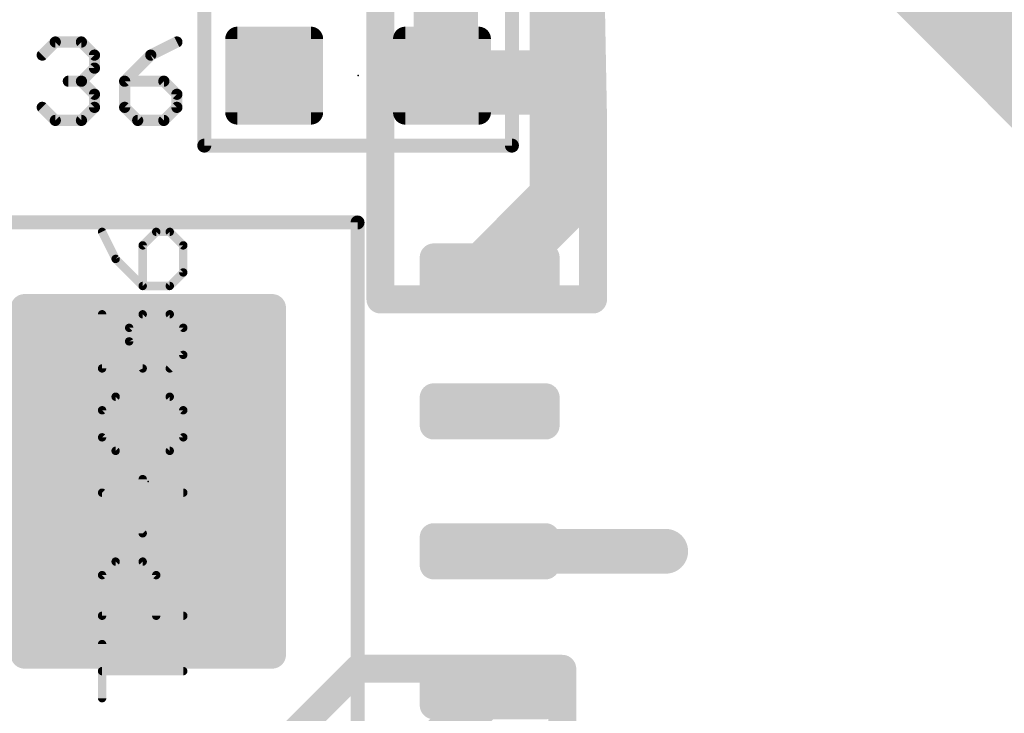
# Model space of a CAD drawing. Extents: x -10 to 150, y -20 to 180.
# Tile 58 of 70: x 23.14 to 32.08, y 144.66 to 150.95. Entities that reach past the tile are written whole.
import ezdxf

# ---------------------------------------------------------------- set-up
doc = ezdxf.new("R2010")
doc.units = 0
for name, color, linetype in [('1', 12, 'CONTINUOUS'), ('18', 110, 'CONTINUOUS'), ('21', 253, 'CONTINUOUS'), ('23', 53, 'CONTINUOUS'), ('25', 253, 'CONTINUOUS')]:
    doc.layers.add(name, color=color, linetype=linetype)

# ---------------------------------------------------------------- blocks, each defined once
blk = doc.blocks.new('RECT142240X142240R25')
at = {"const_width": 0.1111}
blk.add_lwpolyline([(0.3889, -0.3334), (0.3889, 0.3334, 0.4142), (0.3334, 0.3889), (-0.3334, 0.3889, 0.4142), (-0.3889, 0.3334), (-0.3889, -0.3334, 0.4142), (-0.3334, -0.3889), (0.3334, -0.3889, 0.4142)], format="xyb", close=True, dxfattribs=at)
blk.add_solid([(-0.3588, -0.3588), (0.3588, -0.3588), (-0.3588, 0.3588), (0.3588, 0.3588)])
blk = doc.blocks.new('RECT203200X81600R50')
at = {"const_width": 0.1275}
blk.add_lwpolyline([(0.5713, -0.1275), (0.5713, 0.1275, 0.4142), (0.5075, 0.1913), (-0.5075, 0.1913, 0.4142), (-0.5713, 0.1275), (-0.5713, -0.1275, 0.4142), (-0.5075, -0.1913), (0.5075, -0.1913, 0.4142)], format="xyb", close=True, dxfattribs=at)
blk.add_solid([(-0.5329, -0.1529), (0.5329, -0.1529), (-0.5329, 0.1529), (0.5329, 0.1529)])
blk = doc.blocks.new('RECT400000X544000R10')
at = {"const_width": 0.125}
blk.add_lwpolyline([(1.1875, -1.575), (1.1875, 1.575, 0.4142), (1.125, 1.6375), (-1.125, 1.6375, 0.4142), (-1.1875, 1.575), (-1.1875, -1.575, 0.4142), (-1.125, -1.6375), (1.125, -1.6375, 0.4142)], format="xyb", close=True, dxfattribs=at)
blk.add_solid([(-1.1504, -1.6004), (1.1504, -1.6004), (-1.1504, 1.6004), (1.1504, 1.6004)])
blk = doc.blocks.new('ROUNDV')
at = {"const_width": 0.5}
blk.add_lwpolyline([(0, -0.25, 1), (0, 0.25, 1), (0, -0.25)], format="xyb", dxfattribs=at)

msp = doc.modelspace()

# ---------------------------------------------------------------- linework, layer by layer
at = {"layer": '1'}
for points, const_width in [([(26.416, 148.4122), (26.416, 156.6164)], 0.254), ([(28.0645, 150.3807), (28.0645, 153.6497)], 0.5842), ([(32.7965, 150.0759), (31.0363, 151.8361)], 1.016), ([(27.0104, 150.4798), (27.0104, 151.925)], 0.5842), ([(31.1963, 151.6456), (33.4975, 149.3444)], 1.016), ([(28.321, 151.4323), (28.3464, 150.0632)], 0.254), ([(26.9748, 150.4442), (27.0104, 150.4798)], 0.5842), ([(26.9748, 150.4442), (27.0383, 150.3807)], 0.5842), ([(27.0383, 150.3807), (28.0645, 150.3807)], 0.5842), ([(28.0645, 149.3229), (28.0645, 150.3807)], 0.5842), ([(28.3464, 150.0632), (28.3464, 148.4122)], 0.254), ([(27.4078, 148.6662), (28.0645, 149.3229)], 0.5842), ([(28.3464, 148.4122), (26.416, 148.4122)], 0.254), ([(27.4078, 146.1262), (29.0068, 146.1262)], 0.4064), ([(24.003, 142.8496), (26.2128, 145.0594)], 0.254), ([(26.2128, 145.0594), (28.067, 145.0594)], 0.254), ([(28.067, 145.0594), (28.067, 144.4752)], 0.254), ([(27.4078, 144.8562), (26.4922, 143.9406)], 0.4064)]:
    msp.add_lwpolyline(points, dxfattribs=dict(at, const_width=const_width))
for points, const_width in [([(27.1136, 150.3765, 1), (26.9071, 150.583)], 0.2921), ([(27.0781, 150.5475, 1), (26.8715, 150.3409)], 0.2921), ([(26.8715, 150.5475, 1), (27.0781, 150.3409)], 0.2921), ([(26.8643, 150.4798, 1), (27.1564, 150.4798)], 0.2921), ([(27.0383, 150.5268, 1), (27.0383, 150.2347)], 0.2921), ([(26.935, 150.2774, 1), (27.1416, 150.484)], 0.2921), ([(28.2105, 150.3807, 1), (27.9184, 150.3807)], 0.2921), ([(28.0645, 150.2347, 1), (28.0645, 150.5268)], 0.2921), ([(27.9184, 150.3807, 1), (28.2105, 150.3807)], 0.2921), ([(28.4099, 150.0632, 1), (28.2829, 150.0632)], 0.127), ([(28.2829, 150.062, 1), (28.4099, 150.0644)], 0.127), ([(28.1677, 149.2196, 1), (27.9612, 149.4261)], 0.2921), ([(27.9184, 149.3229, 1), (28.2105, 149.3229)], 0.2921), ([(27.3045, 148.7695, 1), (27.5111, 148.5629)], 0.2921), ([(26.416, 148.4757, 1), (26.416, 148.3487)], 0.127), ([(28.3464, 148.3487, 1), (28.3464, 148.4757)], 0.127), ([(26.3525, 148.4122, 1), (26.4795, 148.4122)], 0.127), ([(28.2829, 148.4122, 1), (28.4099, 148.4122)], 0.127), ([(27.4078, 146.2278, 1), (27.4078, 146.0246)], 0.2032), ([(29.0068, 146.0246, 1), (29.0068, 146.2278)], 0.2032), ([(26.2128, 145.1229, 1), (26.2128, 144.9959)], 0.127), ([(26.2577, 145.0145, 1), (26.1679, 145.1043)], 0.127), ([(28.1305, 145.0594, 1), (28.0035, 145.0594)], 0.127), ([(28.067, 144.9959, 1), (28.067, 145.1229)], 0.127), ([(27.4796, 144.7844, 1), (27.336, 144.928)], 0.2032)]:
    msp.add_lwpolyline(points, format="xyb", dxfattribs=dict(at, const_width=const_width))
at = {"layer": '21'}
for points, const_width in [([(24.8158, 149.8092), (24.8158, 151.0792)], 0.127), ([(27.6098, 151.0792), (27.6098, 149.8092)], 0.127), ([(23.3444, 150.631), (23.463, 150.7496)], 0.1016), ([(23.463, 150.7496), (23.7003, 150.7496)], 0.1016), ([(23.7003, 150.7496), (23.8189, 150.631)], 0.1016), ([(24.5673, 150.7496), (24.3301, 150.631)], 0.1016), ([(23.8189, 150.631), (23.8189, 150.5123)], 0.1016), ([(24.3301, 150.631), (24.0928, 150.3937)], 0.1016), ([(23.8189, 150.5123), (23.7003, 150.3937)], 0.1016), ([(23.7003, 150.3937), (23.5816, 150.3937)], 0.1016), ([(23.7003, 150.3937), (23.8189, 150.2751)], 0.1016), ([(24.0928, 150.3937), (24.0928, 150.1564)], 0.1016), ([(24.4487, 150.3937), (24.0928, 150.3937)], 0.1016), ([(24.5673, 150.2751), (24.4487, 150.3937)], 0.1016), ([(23.8189, 150.2751), (23.8189, 150.1564)], 0.1016), ([(24.5673, 150.1564), (24.5673, 150.2751)], 0.1016), ([(23.463, 150.0378), (23.3444, 150.1564)], 0.1016), ([(23.8189, 150.1564), (23.7003, 150.0378)], 0.1016), ([(24.0928, 150.1564), (24.2114, 150.0378)], 0.1016), ([(24.4487, 150.0378), (24.5673, 150.1564)], 0.1016), ([(23.7003, 150.0378), (23.463, 150.0378)], 0.1016), ([(24.2114, 150.0378), (24.4487, 150.0378)], 0.1016), ([(27.6098, 149.8092), (24.8158, 149.8092)], 0.127), ([(22.4078, 149.1112), (26.2078, 149.1112)], 0.127), ([(26.2078, 149.1112), (26.2078, 144.4112)], 0.127)]:
    msp.add_lwpolyline(points, dxfattribs=dict(at, const_width=const_width))
for points, const_width in [([(23.463, 150.775, 1), (23.463, 150.7242)], 0.0508), ([(23.481, 150.7316, 1), (23.445, 150.7676)], 0.0508), ([(23.7182, 150.7676, 1), (23.6823, 150.7316)], 0.0508), ([(23.7003, 150.7242, 1), (23.7003, 150.775)], 0.0508), ([(24.5787, 150.7269, 1), (24.556, 150.7723)], 0.0508), ([(23.3264, 150.6489, 1), (23.3623, 150.613)], 0.0508), ([(23.8443, 150.631, 1), (23.7935, 150.631)], 0.0508), ([(23.8009, 150.613, 1), (23.8369, 150.6489)], 0.0508), ([(24.3187, 150.6537, 1), (24.3414, 150.6083)], 0.0508), ([(24.348, 150.613, 1), (24.3121, 150.6489)], 0.0508), ([(23.7935, 150.5123, 1), (23.8443, 150.5123)], 0.0508), ([(23.8369, 150.4944, 1), (23.8009, 150.5303)], 0.0508), ([(23.5816, 150.4191, 1), (23.5816, 150.3683)], 0.0508), ([(23.7182, 150.4117, 1), (23.6823, 150.3757)], 0.0508), ([(23.6823, 150.4117, 1), (23.7182, 150.3757)], 0.0508), ([(23.7003, 150.3683, 1), (23.7003, 150.4191)], 0.0508), ([(24.0748, 150.4117, 1), (24.1107, 150.3757)], 0.0508), ([(24.1182, 150.3937, 1), (24.0674, 150.3937)], 0.0508), ([(24.0928, 150.4191, 1), (24.0928, 150.3683)], 0.0508), ([(24.4666, 150.4117, 1), (24.4307, 150.3757)], 0.0508), ([(24.4487, 150.3683, 1), (24.4487, 150.4191)], 0.0508), ([(23.8443, 150.2751, 1), (23.7935, 150.2751)], 0.0508), ([(23.8009, 150.2571, 1), (23.8369, 150.293)], 0.0508), ([(24.5927, 150.2751, 1), (24.5419, 150.2751)], 0.0508), ([(24.5494, 150.2571, 1), (24.5853, 150.293)], 0.0508), ([(23.3623, 150.1744, 1), (23.3264, 150.1385)], 0.0508), ([(23.7935, 150.1564, 1), (23.8443, 150.1564)], 0.0508), ([(23.8369, 150.1385, 1), (23.8009, 150.1744)], 0.0508), ([(24.1107, 150.1744, 1), (24.0748, 150.1385)], 0.0508), ([(24.0674, 150.1564, 1), (24.1182, 150.1564)], 0.0508), ([(24.5419, 150.1564, 1), (24.5927, 150.1564)], 0.0508), ([(24.5853, 150.1385, 1), (24.5494, 150.1744)], 0.0508), ([(23.463, 150.0632, 1), (23.463, 150.0124)], 0.0508), ([(23.445, 150.0198, 1), (23.481, 150.0558)], 0.0508), ([(23.6823, 150.0558, 1), (23.7182, 150.0198)], 0.0508), ([(23.7003, 150.0124, 1), (23.7003, 150.0632)], 0.0508), ([(24.2114, 150.0632, 1), (24.2114, 150.0124)], 0.0508), ([(24.1935, 150.0198, 1), (24.2294, 150.0558)], 0.0508), ([(24.4307, 150.0558, 1), (24.4666, 150.0198)], 0.0508), ([(24.4487, 150.0124, 1), (24.4487, 150.0632)], 0.0508), ([(24.8158, 149.8409, 1), (24.8158, 149.7775)], 0.0635), ([(27.6098, 149.7775, 1), (27.6098, 149.8409)], 0.0635), ([(24.7841, 149.8092, 1), (24.8475, 149.8092)], 0.0635), ([(27.5781, 149.8092, 1), (27.6415, 149.8092)], 0.0635), ([(26.2396, 149.1112, 1), (26.1761, 149.1112)], 0.0635), ([(26.2078, 149.0795, 1), (26.2078, 149.1429)], 0.0635)]:
    msp.add_lwpolyline(points, format="xyb", dxfattribs=dict(at, const_width=const_width))
at = {"layer": '23'}
for p in [(26.2128, 150.4442), (24.3078, 146.7612)]:
    msp.add_point(p, dxfattribs=at)
at = {"layer": '25', "const_width": 0.0381}
for points in [[(23.9051, 149.0348, 1), (23.871, 149.0177)], [(24.3796, 149.0453, 1), (24.3796, 149.0072)], [(24.393, 149.0128, 1), (24.3661, 149.0397)], [(24.5159, 149.0397, 1), (24.489, 149.0128)], [(24.5024, 149.0072, 1), (24.5024, 149.0453)], [(24.2757, 148.9034, 1), (24.2376, 148.9034)], [(24.2432, 148.9169, 1), (24.2702, 148.8899)], [(24.6444, 148.9034, 1), (24.6063, 148.9034)], [(24.6118, 148.8899, 1), (24.6388, 148.9169)], [(24.0244, 148.794, 1), (23.9975, 148.767)], [(23.9939, 148.772, 1), (24.028, 148.789)], [(24.6063, 148.6576, 1), (24.6444, 148.6576)], [(24.6388, 148.6442, 1), (24.6118, 148.6711)], [(24.2567, 148.5538, 1), (24.2567, 148.5157)], [(24.2376, 148.5348, 1), (24.2757, 148.5348)], [(24.2432, 148.5213, 1), (24.2702, 148.5482)], [(24.489, 148.5482, 1), (24.5159, 148.5213)], [(24.5024, 148.5157, 1), (24.5024, 148.5538)], [(23.9071, 148.2778, 1), (23.869, 148.2778)], [(24.2567, 148.2969, 1), (24.2567, 148.2588)], [(24.2702, 148.2644, 1), (24.2432, 148.2913)], [(24.5159, 148.2913, 1), (24.489, 148.2644)], [(24.5024, 148.2588, 1), (24.5024, 148.2969)], [(24.1529, 148.155, 1), (24.1148, 148.155)], [(24.1203, 148.1684, 1), (24.1473, 148.1415)], [(24.6444, 148.155, 1), (24.6063, 148.155)], [(24.6118, 148.1415, 1), (24.6388, 148.1684)], [(24.1509, 148.0406, 1), (24.1168, 148.0236)], [(24.1148, 148.0321, 1), (24.1529, 148.0321)], [(24.6063, 147.9092, 1), (24.6444, 147.9092)], [(24.6388, 147.8958, 1), (24.6118, 147.9227)], [(23.8881, 147.8054, 1), (23.8881, 147.7673)], [(24.2396, 147.7778, 1), (24.2737, 147.7949)], [(24.2567, 147.7673, 1), (24.2567, 147.8054)], [(24.489, 147.7998, 1), (24.5159, 147.7729)], [(23.869, 147.7864, 1), (23.9071, 147.7864)], [(24.0109, 147.5485, 1), (24.0109, 147.5104)], [(24.0244, 147.5429, 1), (23.9975, 147.516)], [(24.0244, 147.516, 1), (23.9975, 147.5429)], [(24.5159, 147.5429, 1), (24.489, 147.516)], [(24.5024, 147.5104, 1), (24.5024, 147.5485)], [(23.9071, 147.4066, 1), (23.869, 147.4066)], [(23.8746, 147.42, 1), (23.9015, 147.3931)], [(24.6444, 147.4066, 1), (24.6063, 147.4066)], [(24.6118, 147.3931, 1), (24.6388, 147.42)], [(23.9015, 147.1743, 1), (23.8746, 147.1473)], [(24.6388, 147.1473, 1), (24.6118, 147.1743)], [(23.869, 147.1608, 1), (23.9071, 147.1608)], [(24.6063, 147.1608, 1), (24.6444, 147.1608)], [(24.0109, 147.057, 1), (24.0109, 147.0189)], [(23.9975, 147.0245, 1), (24.0244, 147.0514)], [(24.489, 147.0514, 1), (24.5159, 147.0245)], [(24.489, 147.0245, 1), (24.5159, 147.0514)], [(24.5024, 147.0189, 1), (24.5024, 147.057)], [(24.2757, 146.781, 1), (24.2376, 146.781)], [(23.8881, 146.6772, 1), (23.8881, 146.6391)], [(23.9015, 146.6716, 1), (23.8746, 146.6447)], [(24.6253, 146.6391, 1), (24.6253, 146.6772)], [(24.2376, 146.2895, 1), (24.2757, 146.2895)], [(24.2432, 146.2761, 1), (24.2702, 146.303)], [(24.0109, 146.0516, 1), (24.0109, 146.0136)], [(24.0244, 146.0191, 1), (23.9975, 146.0461)], [(24.2702, 146.0461, 1), (24.2432, 146.0191)], [(24.2567, 146.0136, 1), (24.2567, 146.0516)], [(23.9071, 145.9097, 1), (23.869, 145.9097)], [(23.8746, 145.9232, 1), (23.9015, 145.8963)], [(24.3986, 145.9097, 1), (24.3605, 145.9097)], [(24.3661, 145.8963, 1), (24.393, 145.9232)], [(23.8881, 145.5602, 1), (23.8881, 145.5221)], [(24.6253, 145.5221, 1), (24.6253, 145.5602)], [(23.869, 145.5411, 1), (23.9071, 145.5411)], [(24.3605, 145.5411, 1), (24.3986, 145.5411)], [(23.9071, 145.2842, 1), (23.869, 145.2842)], [(23.8881, 145.0575, 1), (23.8881, 145.0194)], [(24.6253, 145.0194, 1), (24.6253, 145.0575)], [(23.869, 144.7927, 1), (23.9071, 144.7927)]]:
    msp.add_lwpolyline(points, format="xyb", dxfattribs=at)
at = {"layer": '25', "const_width": 0.0762}
for points in [[(23.8881, 149.0263), (24.0109, 148.7805)], [(24.3796, 149.0263), (24.2567, 148.9034)], [(24.5024, 149.0263), (24.3796, 149.0263)], [(24.6253, 148.9034), (24.5024, 149.0263)], [(24.2567, 148.9034), (24.2567, 148.5348)], [(24.6253, 148.6576), (24.6253, 148.9034)], [(24.0109, 148.7805), (24.2567, 148.5348)], [(24.5024, 148.5348), (24.6253, 148.6576)], [(24.2567, 148.5348), (24.5024, 148.5348)], [(23.8881, 148.2778), (23.8881, 147.7864)], [(24.1338, 148.155), (24.2567, 148.2778)], [(24.2567, 148.2778), (24.5024, 148.2778)], [(24.5024, 148.2778), (24.6253, 148.155)], [(24.1338, 148.0321), (24.1338, 148.155)], [(24.6253, 148.155), (24.6253, 147.9092)], [(24.2567, 147.7864), (24.1338, 148.0321)], [(24.6253, 147.9092), (24.5024, 147.7864)], [(23.8881, 147.7864), (24.2567, 147.7864)], [(23.8881, 147.4066), (24.0109, 147.5294)], [(24.0109, 147.5294), (24.5024, 147.5294)], [(24.5024, 147.0379), (24.0109, 147.5294)], [(24.5024, 147.5294), (24.6253, 147.4066)], [(23.8881, 147.1608), (23.8881, 147.4066)], [(24.6253, 147.4066), (24.6253, 147.1608)], [(24.0109, 147.0379), (23.8881, 147.1608)], [(24.6253, 147.1608), (24.5024, 147.0379)], [(24.5024, 147.0379), (24.0109, 147.0379)], [(24.2567, 146.2895), (24.2567, 146.781)], [(24.6253, 146.6581), (23.8881, 146.6581)], [(23.8881, 146.6581), (24.2567, 146.2895)], [(23.8881, 145.9097), (24.0109, 146.0326)], [(24.0109, 146.0326), (24.2567, 146.0326)], [(24.2567, 146.0326), (24.3796, 145.9097)], [(23.8881, 145.5411), (23.8881, 145.9097)], [(24.3796, 145.9097), (24.3796, 145.5411)], [(24.6253, 145.5411), (23.8881, 145.5411)], [(23.8881, 144.7927), (23.8881, 145.2842)], [(24.6253, 145.0384), (23.8881, 145.0384)]]:
    msp.add_lwpolyline(points, dxfattribs=at)

# ---------------------------------------------------------------- block references
at = {"layer": '1'}
for name, p in [('RECT142240X142240R25', (25.4508, 150.4442)), ('RECT142240X142240R25', (26.9748, 150.4442)), ('RECT203200X81600R50', (27.4078, 148.6662)), ('RECT400000X544000R10', (24.3078, 146.7612)), ('RECT203200X81600R50', (27.4078, 147.3962)), ('RECT203200X81600R50', (27.4078, 146.1262)), ('RECT203200X81600R50', (27.4078, 144.8562))]:
    msp.add_blockref(name, p, dxfattribs=at)
at = {"layer": '18', "xscale": 0.4572, "yscale": 0.4572}
for p in [(24.9936, 147.9804), (24.9936, 147.9804), (23.5204, 147.9296), (23.5204, 147.9296), (24.2316, 147.9296), (24.2316, 147.9296), (24.1554, 147.2438), (24.1554, 147.2438), (24.9936, 147.2438), (24.9936, 147.2438), (23.495, 147.193), (23.495, 147.193), (23.4696, 146.5834), (23.4696, 146.5834), (24.1554, 146.558), (24.1554, 146.558), (24.9174, 146.558), (24.9174, 146.558), (24.384, 145.8976), (24.384, 145.8976), (25.1206, 145.9484), (25.1206, 145.9484), (23.5712, 145.7706), (23.5712, 145.7706), (25.019, 145.3642), (25.019, 145.3642), (24.0792, 145.3388), (24.0792, 145.3388)]:
    msp.add_blockref('ROUNDV', p, dxfattribs=at)

doc.saveas('drawing.dxf')
